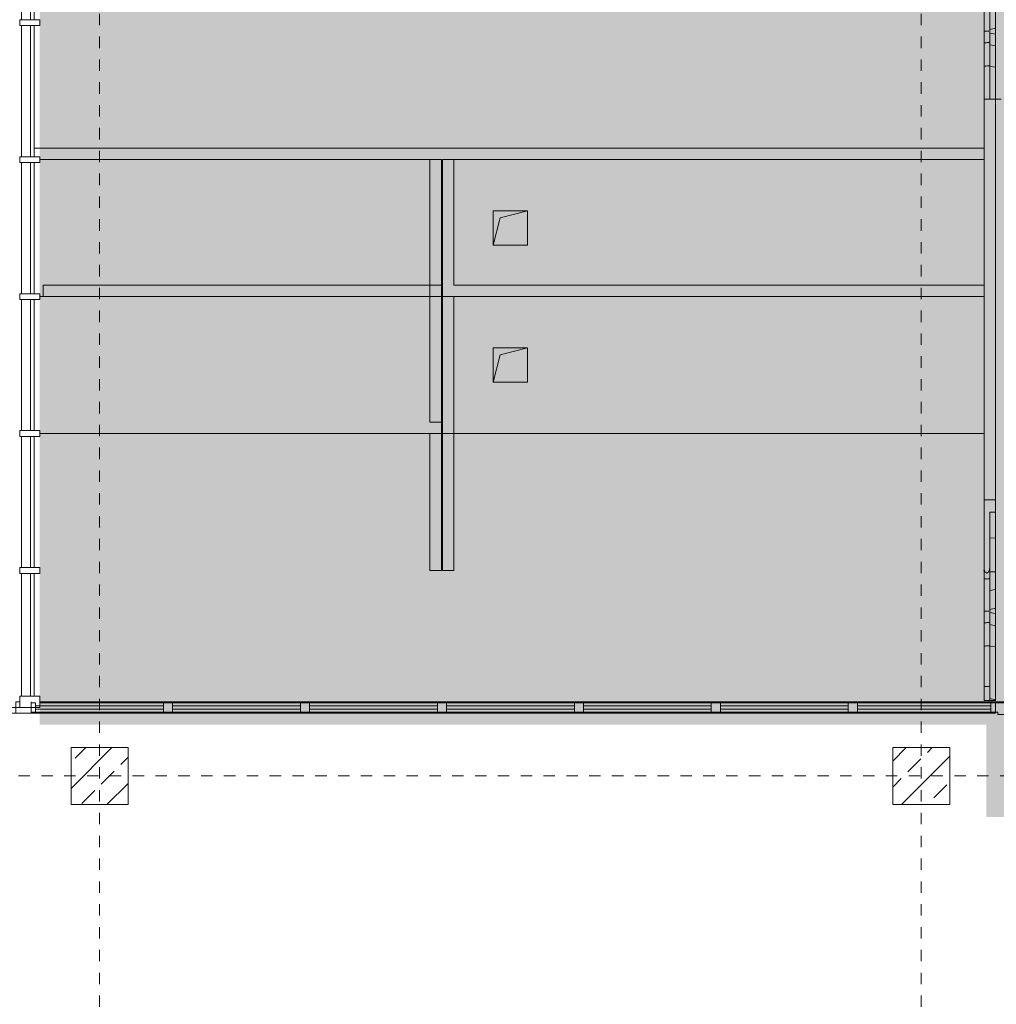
# Model space of a CAD drawing. Header units: metres. Extents: x -52 to 123, y -78 to 33.
# Tile 14 of 112: x 20.06 to 28.61, y -43.1 to -34.47. Entities that reach past the tile are written whole.
import ezdxf

# ---------------------------------------------------------------- set-up
doc = ezdxf.new("R2010")
doc.units = ezdxf.units.M
doc.linetypes.add('Rasterlinie', pattern=[0.019, 0.01, -0.003, 0.003, -0.003])
for name, color, linetype, lineweight in [('A_Detailelemente', 7, 'Continuous', 9), ('A_Fassadenelemente', 7, 'Continuous', 9), ('A_Fassadenpfosten', 7, 'Continuous', 9), ('A_Fenster', 7, 'Continuous', 9), ('A_Geländer', 7, 'Continuous', 9), ('A_Geschossdecken', 7, 'Continuous', 9), ('A_Linien_Ausserhalb des Bereichs', 7, 'Continuous', 9), ('A_Raster', 7, 'Continuous', 9), ('A_Tragwerksstützen', 7, 'Continuous', 9), ('A_Tragwerksstützen_Stahlbeton', 7, 'Continuous', 9), ('A_Wände', 7, 'Continuous', 9), ('A_Wände_Schraffur', 7, 'Continuous', 18), ('Allgemeines Modell', 7, 'Continuous', 9)]:
    doc.layers.add(name, color=color, linetype=linetype, lineweight=lineweight)
pattern_1 = [(349.695, (2.996, 6.015), (30.479829, -5.080428), [0.568, -56.228]), (0, (3.554, 5.914), (5.08, 5.08), [0.559, -4.521]), (18.435, (4.113, 5.914), (10.160077, 5.079576), [0.482, -15.582]), (172.875, (4.57, 6.066), (35.5595195, -5.0798324), [0.41, -40.547]), (174.806, (4.164, 6.117), (50.7997357, -5.079671), [0.561, -55.549]), (194.036, (3.605, 6.168), (-15.23999, -5.079844), [0.628, -20.317]), (9.462, (3.402, 6.015), (25.400494, 5.079786), [0.309, -30.591]), (353.66, (3.707, 6.066), (-40.6395916, 5.0798246), [0.46, -45.541]), (185.711, (4.164, 6.015), (-45.7204303, -5.07989), [0.511, -50.543]), (168.69, (3.656, 5.965), (20.320371, -5.079824), [0.259, -25.644]), (354.806, (2.538, 5.965), (-50.7997357, 5.079671), [0.561, -55.549]), (348.69, (3.097, 5.914), (-20.320371, 5.079824), [0.518, -25.385]), (0, (3.605, 5.812), (5.08, 5.08), [0.61, -4.47]), (20.556, (4.215, 5.812), (25.3996926, 10.160322), [0.434, -42.97]), (3.814, (4.621, 5.965), (71.119605, 5.079964), [0.764, -75.605]), (354.806, (5.383, 6.015), (-50.7997357, 5.079671), [0.561, -55.549]), (0, (5.942, 5.965), (5.08, 5.08), [0.559, -4.521]), (5.194, (1.421, 5.965), (50.7997357, 5.079671), [0.561, -55.549]), (354.806, (1.98, 6.015), (-50.7997357, 5.079671), [0.561, -55.549]), (0, (1.421, 6.066), (5.08, 5.08), [0.305, -4.775]), (5.194, (1.726, 6.066), (50.7997357, 5.079671), [0.561, -55.549]), (0, (2.284, 6.117), (5.08, 5.08), [0.508, -4.572]), (10.305, (2.792, 6.117), (-30.479829, -5.080428), [0.568, -56.228]), (5.194, (3.351, 6.219), (50.7997357, 5.079671), [0.561, -55.549]), (354.806, (3.91, 6.269), (-50.7997357, 5.079671), [0.561, -55.549]), (354.806, (4.469, 6.219), (-50.7997357, 5.079671), [0.561, -55.549]), (351.87, (5.028, 6.168), (-30.479988, 5.079518), [0.718, -35.203]), (0, (5.739, 6.066), (5.08, 5.08), [0.762, -4.318]), (347.471, (5.536, 3.018), (25.399828, -5.080054), [0.468, -46.367]), (354.289, (5.993, 2.917), (-45.7204303, 5.07989), [0.511, -50.543]), (8.13, (5.536, 3.018), (30.479988, 5.079518), [0.359, -35.562]), (9.462, (5.891, 3.069), (25.400494, 5.079786), [0.618, -30.282]), (0, (1.421, 3.171), (5.08, 5.08), [0.61, -4.47]), (350.538, (2.03, 3.171), (-25.400494, 5.079786), [0.309, -30.591]), (201.801, (2.335, 3.12), (15.240238, 5.08033), [0.274, -27.083]), (192.995, (2.081, 3.018), (45.7202408, 10.160133), [0.678, -67.098]), (352.875, (6.094, 3.018), (-35.5595195, 5.0798324), [0.41, -40.547]), (7.125, (6.094, 3.018), (35.5595195, 5.0798324), [0.41, -40.547]), (0, (1.421, 3.069), (5.08, 5.08), [0.406, -4.674]), (194.036, (1.827, 3.069), (-15.23999, -5.079844), [0.419, -20.526]), (356.633, (2.538, 3.221), (-81.2799214, 5.0804549), [0.865, -85.644]), (357.709, (3.402, 3.171), (-121.9203481, 5.0808074), [1.271, -125.831]), (3.18, (4.672, 3.12), (86.3601491, 5.0804778), [0.916, -90.665]), (9.462, (5.586, 3.171), (25.400494, 5.079786), [0.927, -29.973]), (10.305, (1.421, 2.713), (-30.479829, -5.080428), [0.568, -56.228]), (15.945, (1.98, 2.815), (-20.320333, -5.079728), [0.74, -36.243]), (0, (2.691, 3.018), (5.08, 5.08), [0.66, -4.42]), (351.87, (3.351, 3.018), (-30.479988, 5.079518), [0.718, -35.203]), (3.576, (4.062, 2.917), (76.199535, 5.079643), [0.814, -80.624]), (351.254, (4.875, 2.967), (35.5600315, -5.0801298), [0.668, -66.149]), (345.964, (5.536, 2.866), (-15.23999, 5.079844), [0.628, -20.317]), (0, (6.145, 2.713), (5.08, 5.08), [0.356, -4.724]), (174.806, (2.538, 3.221), (50.7997357, -5.079671), [1.122, -54.988]), (355.236, (1.421, 3.526), (-55.880109, 5.0804906), [1.223, -59.948]), (0, (2.64, 3.425), (5.08, 5.08), [1.168, -3.912]), (4.086, (3.808, 3.425), (66.039854, 5.0804989), [1.426, -69.875]), (0, (5.231, 3.526), (5.08, 5.08), [1.27, -3.81]), (7.125, (1.421, 2.459), (35.5595195, 5.0798324), [1.229, -39.728]), (6.34, (2.64, 2.612), (40.6395916, 5.0798246), [0.92, -45.081]), (357.51, (3.554, 2.713), (-111.7597684, 5.0812029), [1.17, -115.781]), (353.48, (4.723, 2.663), (-132.0797266, 15.2402263), [1.79, -177.168]), (3.013, (1.421, 5.761), (91.4403674, 5.0803606), [0.967, -95.687]), (351.87, (2.386, 5.812), (-30.479988, 5.079518), [1.078, -34.843]), (357.614, (3.453, 5.66), (-116.8398239, 5.0796234), [1.22, -120.806]), (10.62, (4.672, 5.609), (-55.8796628, -10.1603474), [0.827, -81.869]), (0, (5.485, 5.761), (5.08, 5.08), [1.016, -4.064]), (356.82, (1.421, 6.371), (-86.3601491, 5.0804778), [0.916, -90.665]), (6.009, (2.335, 6.32), (-50.8003336, -5.0799286), [0.971, -96.083]), (6.71, (3.3, 6.422), (-45.7196152, -5.0798619), [0.87, -86.086]), (354.289, (4.164, 6.523), (-45.7204303, 5.07989), [1.021, -50.032]), (347.905, (5.18, 6.422), (-45.7199724, 10.160399), [0.727, -72.007]), (9.462, (5.891, 6.269), (25.400494, 5.079786), [0.618, -30.282]), (3.814, (1.421, 5.406), (71.119605, 5.079964), [0.764, -75.605]), (347.196, (2.183, 5.457), (-66.0398353, 15.2394685), [1.146, -113.464]), (0, (3.3, 5.203), (5.08, 5.08), [1.27, -3.81]), (5.44, (4.57, 5.203), (-55.8801294, -5.0795), [1.072, -106.091]), (6.71, (5.637, 5.304), (-45.7196152, -5.0798619), [0.87, -86.086]), (0, (1.421, 6.727), (5.08, 5.08), [0.864, -4.216]), (8.13, (2.284, 6.727), (30.479988, 5.079518), [1.437, -34.484]), (357.614, (3.707, 6.93), (-116.8398239, 5.0796234), [1.22, -120.806]), (354.472, (4.926, 6.879), (106.6803128, -10.16100384), [1.582, -156.634]), (6.843, (1.421, 2.104), (-86.35963265, -10.1600531), [1.279, -126.632]), (0, (2.691, 2.256), (5.08, 5.08), [1.422, -3.658]), (356.348, (4.113, 2.256), (-157.47966695, 10.15949858), [2.392, -236.853]), (0, (1.421, 3.882), (5.08, 5.08), [1.219, -3.861]), (4.764, (2.64, 3.882), (55.880109, 5.0804906), [1.223, -59.948]), (358.152, (3.859, 3.983), (-152.4004031, 5.0812651), [1.576, -155.986]), (357.274, (5.434, 3.933), (-101.6003759, 5.0798346), [1.068, -105.733]), (354.806, (1.421, 4.695), (-50.7997357, 5.079671), [1.122, -54.988]), (0, (2.538, 4.593), (5.08, 5.08), [1.626, -3.454]), (1.909, (4.164, 4.593), (147.3195587, 5.07935343), [1.525, -150.96]), (3.576, (5.688, 4.644), (76.199535, 5.079643), [0.814, -80.624])]

# ---------------------------------------------------------------- blocks, each defined once
blk = doc.blocks.new('STB Stütze - rechteckig - STB 50 x 50-6929655-BS_Übersicht_O1_BRANDSCHUTZ')
at = {"layer": 'A_Tragwerksstützen'}
h = blk.add_hatch(dxfattribs=at)
h.set_pattern_fill('FP_20', color=256, style=0, pattern_type=2)
h.set_pattern_definition([(45, (-19.335, 43.201), (-0.2283955, 0.2283955), []), (45, (-19.107, 43.201), (-0.2283955, 0.2283955), [0.161, -0.081])])
h.paths.add_polyline_path([(0.25, -0.25), (0.25, 0.25), (-0.25, 0.25), (-0.25, -0.25)], flags=0)
at = {"layer": 'A_Tragwerksstützen_Stahlbeton', "lineweight": 18}
for p, q in [((0.25, 0.25), (-0.25, 0.25)), ((-0.25, 0.25), (-0.25, -0.25)), ((0.25, -0.25), (0.25, 0.25)), ((-0.25, -0.25), (0.25, -0.25))]:
    blk.add_line(p, q, dxfattribs=at)
blk = doc.blocks.new('STB Stütze - rechteckig - STB 50 x 50-V14-BS_Übersicht_O1_BRANDSCHUTZ')
at = {"layer": 'A_Tragwerksstützen'}
h = blk.add_hatch(dxfattribs=at)
h.set_pattern_fill('FP_21', color=256, style=0, pattern_type=2)
h.set_pattern_definition([(45, (-26.535, 43.201), (-0.2283955, 0.2283955), []), (45, (-26.307, 43.201), (-0.2283955, 0.2283955), [0.161, -0.081])])
h.paths.add_polyline_path([(-0.25, -0.25), (0.25, -0.25), (0.25, 0.25), (-0.25, 0.25), (-0.25, -0.174)], flags=0)
at = {"layer": 'A_Tragwerksstützen_Stahlbeton', "lineweight": 18}
for p, q in [((0.25, 0.25), (-0.25, 0.25)), ((-0.25, 0.25), (-0.25, -0.25)), ((0.25, -0.25), (0.25, 0.25)), ((-0.25, -0.25), (0.25, -0.25))]:
    blk.add_line(p, q, dxfattribs=at)
blk = doc.blocks.new('Pfosten rechteckig - 100x176-5717071-BS_Übersicht_O1_BRANDSCHUTZ')
at = {"layer": 'A_Fassadenpfosten'}
for p, q in [((-0.1, 0.0655), (-0.05, 0.0655)), ((-0.1, 0.0655), (-0.1, -0.1105)), ((-0.1, -0.1105), (-0.05, -0.1105))]:
    blk.add_line(p, q, dxfattribs=at)
blk = doc.blocks.new('GSH_Bestand_BD_RE - BD-4620547-BS_Übersicht_O1_BRANDSCHUTZ')
at = {"layer": 'Allgemeines Modell'}
blk.add_hatch(color=256, dxfattribs=at).paths.add_polyline_path([(-0.15, -0.15), (-0.09, 0.09), (0.15, 0.15), (-0.15, 0.15), (-0.15, 0.09)], flags=0)
at = {"layer": 'A_Detailelemente'}
for p, q in [((-0.15, 0.15), (-0.15, -0.15)), ((0.15, 0.15), (-0.15, 0.15)), ((-0.15, -0.15), (-0.09, 0.09)), ((-0.09, 0.09), (0.15, 0.15)), ((0.15, -0.15), (0.15, 0.15)), ((-0.15, -0.15), (0.15, -0.15))]:
    blk.add_line(p, q, dxfattribs=at)
blk = doc.blocks.new('GSH_Bestand_BD_RE - BD-4620554-BS_Übersicht_O1_BRANDSCHUTZ')
at = {"layer": 'Allgemeines Modell'}
blk.add_hatch(color=256, dxfattribs=at).paths.add_polyline_path([(-0.15, -0.15), (-0.09, 0.09), (0.15, 0.15), (-0.15, 0.15), (-0.15, 0.09)], flags=0)
at = {"layer": 'A_Detailelemente'}
for p, q in [((-0.15, 0.15), (-0.15, -0.15)), ((0.15, 0.15), (-0.15, 0.15)), ((-0.15, -0.15), (-0.09, 0.09)), ((-0.09, 0.09), (0.15, 0.15)), ((0.15, -0.15), (0.15, 0.15)), ((-0.15, -0.15), (0.15, -0.15))]:
    blk.add_line(p, q, dxfattribs=at)
blk = doc.blocks.new('Eckpfosten L-förmig - L 12 x 12-1791100-BS_Übersicht_O1_BRANDSCHUTZ')
at = {"layer": 'A_Fassadenpfosten'}
for p, q in [((-0.04, 0.04), (-0.06, 0.04)), ((-0.06, 0.04), (-0.06, -0.04)), ((0.04, 0.06), (-0.04, 0.06)), ((-0.04, 0.06), (-0.04, 0.04)), ((0.04, 0.06), (0.04, -0.04)), ((-0.06, -0.04), (0.04, -0.04))]:
    blk.add_line(p, q, dxfattribs=at)
blk = doc.blocks.new('Systemelement - Verglasung-1793170-BS_Übersicht_O1_BRANDSCHUTZ')
at = {"layer": 'A_Fassadenelemente'}
for p, q in [((-0.585, 0.015), (0.585, 0.015)), ((-0.585, -0.015), (-0.585, 0.015)), ((0.585, -0.015), (0.585, 0.015)), ((0.585, -0.015), (-0.585, -0.015))]:
    blk.add_line(p, q, dxfattribs=at)
blk = doc.blocks.new('Systemelement - Verglasung-1791673-BS_Übersicht_O1_BRANDSCHUTZ')
at = {"layer": 'A_Fassadenelemente'}
for p, q in [((-0.56, 0.015), (0.56, 0.015)), ((-0.56, -0.015), (-0.56, 0.015)), ((0.56, -0.015), (0.56, 0.015)), ((0.56, -0.015), (-0.56, -0.015))]:
    blk.add_line(p, q, dxfattribs=at)
blk = doc.blocks.new('Systemelement - Verglasung-V49-BS_Übersicht_O1_BRANDSCHUTZ')
at = {"layer": 'A_Fassadenelemente'}
for p, q in [((-0.56, 0.015), (0.56, 0.015)), ((-0.56, -0.015), (-0.56, 0.015)), ((0.56, -0.015), (0.56, 0.015)), ((0.56, -0.015), (-0.56, -0.015))]:
    blk.add_line(p, q, dxfattribs=at)
blk = doc.blocks.new('Pfosten rechteckig - 80x80-1791669-BS_Übersicht_O1_BRANDSCHUTZ')
at = {"layer": 'A_Fassadenpfosten'}
for p, q in [((20.196, -40.537), (21.316, -40.537)), ((20.232, -40.457), (21.316, -40.457))]:
    blk.add_line(p, q, dxfattribs=at)
blk = doc.blocks.new('Pfosten rechteckig - 80x80-V50-BS_Übersicht_O1_BRANDSCHUTZ')
at = {"layer": 'A_Fassadenpfosten'}
for p, q in [((21.396, -40.457), (22.516, -40.457)), ((21.396, -40.537), (22.516, -40.537))]:
    blk.add_line(p, q, dxfattribs=at)
blk = doc.blocks.new('Pfosten rechteckig - 80x80-1791668-BS_Übersicht_O1_BRANDSCHUTZ')
at = {"layer": 'A_Fassadenpfosten'}
for p, q in [((27.396, -40.457), (28.566, -40.457)), ((27.396, -40.537), (28.566, -40.537))]:
    blk.add_line(p, q, dxfattribs=at)
blk = doc.blocks.new('Pfosten rechteckig - 40x80-1791676-BS_Übersicht_O1_BRANDSCHUTZ')
at = {"layer": 'A_Fassadenpfosten'}
for p, q in [((0, 0.04), (-0.04, 0.04)), ((-0.04, 0.04), (-0.04, -0.04)), ((0, 0.04), (0, -0.04)), ((-0.04, -0.04), (0, -0.04))]:
    blk.add_line(p, q, dxfattribs=at)
blk = doc.blocks.new('Pfosten rechteckig - 80x80-1791667-BS_Übersicht_O1_BRANDSCHUTZ')
at = {"layer": 'A_Fassadenpfosten'}
for p, q in [((0.04, 0.04), (-0.04, 0.04)), ((-0.04, 0.04), (-0.04, -0.04)), ((0.04, 0.04), (0.04, -0.04)), ((-0.04, -0.04), (0.04, -0.04))]:
    blk.add_line(p, q, dxfattribs=at)
blk = doc.blocks.new('Pfosten rechteckig - 40x80-1793650-BS_Übersicht_O1_BRANDSCHUTZ')
at = {"layer": 'A_Fassadenpfosten'}
for p, q in [((0, 0.04), (-0.04, 0.04)), ((-0.04, 0.04), (-0.04, -0.04)), ((0, 0.04), (0, -0.04)), ((-0.04, -0.04), (0, -0.04))]:
    blk.add_line(p, q, dxfattribs=at)
blk = doc.blocks.new('FP_110-BS_Übersicht_O1_BRANDSCHUTZ')
at = {"layer": 'A_Geländer'}
for p, q in [((28.506, -39.3652), (28.506, -40.437)), ((28.556, -40.437), (28.556, -39.3652)), ((28.5085, -39.6539), (28.5277, -39.6539)), ((28.5277, -39.6539), (28.5491, -39.6539)), ((28.5085, -39.7556), (28.5116, -39.7552)), ((28.5116, -39.7552), (28.5154, -39.7548)), ((28.5154, -39.7548), (28.5197, -39.7544)), ((28.5197, -39.7544), (28.5244, -39.7539)), ((28.5244, -39.7539), (28.5293, -39.7535)), ((28.5293, -39.7535), (28.5343, -39.7531)), ((28.5343, -39.7531), (28.5391, -39.7527)), ((28.5391, -39.7527), (28.5437, -39.7523)), ((28.5437, -39.7523), (28.5478, -39.7519)), ((28.5478, -39.7519), (28.5514, -39.7515)), ((28.5514, -39.7515), (28.5544, -39.7511)), ((28.5544, -39.7511), (28.5566, -39.7507)), ((28.5566, -39.7507), (28.5579, -39.7502)), ((28.5086, -39.9588), (28.5146, -39.9584)), ((28.5146, -39.9584), (28.5222, -39.958)), ((28.5222, -39.958), (28.5307, -39.9576)), ((28.5307, -39.9576), (28.5392, -39.9571)), ((28.5392, -39.9571), (28.5469, -39.9567)), ((28.5469, -39.9567), (28.5531, -39.9563)), ((28.5531, -39.9563), (28.557, -39.9559)), ((28.5039, -40.316), (28.5045, -40.3156)), ((28.5045, -40.3156), (28.5056, -40.3152)), ((28.5056, -40.3152), (28.5071, -40.3149)), ((28.5071, -40.3149), (28.5089, -40.3145)), ((28.5085, -40.3143), (28.5131, -40.3138)), ((28.5131, -40.3138), (28.5189, -40.3134)), ((28.5189, -40.3134), (28.5254, -40.313)), ((28.5254, -40.313), (28.5323, -40.3126)), ((28.5323, -40.3126), (28.5391, -40.3121)), ((28.5391, -40.3121), (28.5454, -40.3117)), ((28.5454, -40.3117), (28.5508, -40.3113)), ((28.5508, -40.3113), (28.5549, -40.3109)), ((28.5549, -40.3109), (28.5575, -40.3105))]:
    blk.add_line(p, q, dxfattribs=at)
blk = doc.blocks.new('FP_111-BS_Übersicht_O1_BRANDSCHUTZ')
at = {"layer": 'A_Geländer'}
for p, q in [((28.5049, -39.2994), (28.504, -39.2979)), ((28.5064, -39.3008), (28.5049, -39.2994)), ((28.506, -39.2659), (28.506, -39.3652)), ((28.5085, -39.3021), (28.5064, -39.3008)), ((28.5111, -39.3032), (28.5085, -39.3021)), ((28.5555, -39.2952), (28.5533, -39.2973)), ((28.5571, -39.293), (28.5555, -39.2952)), ((28.556, -39.3652), (28.556, -39.2659)), ((28.558, -39.2907), (28.5571, -39.293))]:
    blk.add_line(p, q, dxfattribs=at)
blk = doc.blocks.new('FP_112-BS_Übersicht_O1_BRANDSCHUTZ')
at = {"layer": 'A_Geländer'}
for p, q in [((28.506, -33.357), (28.506, -35.167)), ((28.556, -35.167), (28.556, -33.357)), ((28.5042, -33.455), (28.5057, -33.4553)), ((28.5057, -33.4553), (28.5081, -33.4557)), ((28.5078, -33.4562), (28.5101, -33.4558)), ((28.5101, -33.4558), (28.5128, -33.4553)), ((28.5128, -33.4553), (28.5159, -33.4549)), ((28.5159, -33.4549), (28.5193, -33.4545)), ((28.5193, -33.4545), (28.523, -33.454)), ((28.523, -33.454), (28.5268, -33.4536)), ((28.5268, -33.4536), (28.5307, -33.4532)), ((28.5307, -33.4532), (28.5347, -33.4527)), ((28.5347, -33.4527), (28.5385, -33.4523)), ((28.5385, -33.4523), (28.5422, -33.4519)), ((28.5422, -33.4519), (28.5456, -33.4515)), ((28.5456, -33.4515), (28.5488, -33.451)), ((28.5488, -33.451), (28.5516, -33.4506)), ((28.5516, -33.4506), (28.5539, -33.4502)), ((28.5539, -33.4502), (28.5558, -33.4497)), ((28.5558, -33.4497), (28.5572, -33.4493)), ((28.5572, -33.4493), (28.5581, -33.4489)), ((28.5041, -33.9125), (28.5054, -33.9129)), ((28.5054, -33.9129), (28.5075, -33.9133)), ((28.5078, -33.9135), (28.5268, -33.9135)), ((28.5268, -33.9135), (28.5488, -33.9135)), ((28.5038, -34.271), (28.5041, -34.2706)), ((28.5041, -34.2706), (28.5047, -34.2702)), ((28.5047, -34.2702), (28.5055, -34.2699)), ((28.5055, -34.2699), (28.5064, -34.2695)), ((28.5064, -34.2695), (28.5076, -34.2691)), ((28.5075, -34.269), (28.5125, -34.2694)), ((28.5125, -34.2694), (28.519, -34.2698)), ((28.519, -34.2698), (28.5265, -34.2702)), ((28.5265, -34.2702), (28.5344, -34.2706)), ((28.5344, -34.2706), (28.542, -34.271)), ((28.542, -34.271), (28.5487, -34.2714)), ((28.5487, -34.2714), (28.5539, -34.2718)), ((28.5539, -34.2718), (28.5572, -34.2722)), ((28.5078, -34.5739), (28.5268, -34.5739)), ((28.5268, -34.5739), (28.5488, -34.5739)), ((28.5384, -34.6726), (28.5431, -34.6722)), ((28.5431, -34.6722), (28.5474, -34.6718)), ((28.5474, -34.6718), (28.5512, -34.6714)), ((28.5512, -34.6714), (28.5542, -34.671)), ((28.5542, -34.671), (28.5565, -34.6705)), ((28.5565, -34.6705), (28.5579, -34.6701)), ((28.5077, -34.6756), (28.5107, -34.6752)), ((28.5107, -34.6752), (28.5144, -34.6747)), ((28.5144, -34.6747), (28.5187, -34.6743)), ((28.5187, -34.6743), (28.5234, -34.6739)), ((28.5234, -34.6739), (28.5284, -34.6735)), ((28.5284, -34.6735), (28.5334, -34.6731)), ((28.5334, -34.6731), (28.5384, -34.6726)), ((28.5078, -34.8788), (28.5136, -34.8784)), ((28.5136, -34.8784), (28.5212, -34.8779)), ((28.5212, -34.8779), (28.5298, -34.8775)), ((28.5298, -34.8775), (28.5385, -34.8771)), ((28.5385, -34.8771), (28.5465, -34.8767)), ((28.5465, -34.8767), (28.5528, -34.8762)), ((28.5528, -34.8762), (28.5569, -34.8758))]:
    blk.add_line(p, q, dxfattribs=at)
blk = doc.blocks.new('Typ des oberen Holms - Oberer Geländerholm_Innen_-4925273-BS_Übersicht_O1_BRANDSCHUTZ')
at = {"layer": 'A_Geländer'}
h = blk.add_hatch(dxfattribs=at)
h.set_pattern_fill('FP_66', color=256, style=0, pattern_type=2)
h.set_pattern_definition(pattern_1)
h.paths.add_polyline_path([(28.606, -35.167), (28.606, -33.357), (28.556, -33.357), (28.556, -35.167)], flags=0)
h = blk.add_hatch(dxfattribs=at)
h.set_pattern_fill('FP_65', color=256, style=0, pattern_type=2)
h.set_pattern_definition([(350.869, (2.996, 4.369), (30.479582, -4.4907814), [0.566, -56.031]), (0, (3.554, 4.279), (5.08, 4.491), [0.559, -4.521]), (16.418, (4.113, 4.279), (10.15999, 4.49076), [0.477, -15.411]), (173.694, (4.57, 4.414), (35.559871, -4.491012), [0.409, -40.478]), (175.405, (4.164, 4.459), (50.799487, -4.4910803), [0.561, -55.5]), (192.462, (3.605, 4.504), (-15.240055, -4.490482), [0.624, -20.186]), (8.381, (3.402, 4.369), (25.399797, 4.490098), [0.308, -30.501]), (354.39, (3.707, 4.414), (-40.639595, 4.4913003), [0.459, -45.481]), (185.052, (4.164, 4.369), (-45.7201768, -4.4905557), [0.51, -50.488]), (169.974, (3.656, 4.324), (20.320582, -4.490285), [0.258, -25.536]), (355.405, (2.538, 4.324), (-50.799487, 4.4910803), [0.561, -55.5]), (349.974, (3.097, 4.279), (-20.320582, 4.490285), [0.516, -25.278]), (0, (3.605, 4.189), (5.08, 4.491), [0.61, -4.47]), (18.34, (4.215, 4.189), (25.4001026, 8.9814794), [0.428, -42.387]), (3.373, (4.621, 4.324), (71.1199601, 4.4911912), [0.763, -75.569]), (355.405, (5.383, 4.369), (-50.799487, 4.4910803), [0.561, -55.5]), (0, (5.942, 4.324), (5.08, 4.491), [0.559, -4.521]), (4.595, (1.421, 4.324), (50.7994868, 4.4910803), [0.561, -55.5]), (355.405, (1.98, 4.369), (-50.7994868, 4.4910803), [0.561, -55.5]), (0, (1.421, 4.414), (5.08, 4.491), [0.305, -4.775]), (4.595, (1.726, 4.414), (50.7994868, 4.4910803), [0.561, -55.5]), (0, (2.284, 4.459), (5.08, 4.491), [0.508, -4.572]), (9.131, (2.792, 4.459), (-30.479582, -4.4907814), [0.566, -56.031]), (4.595, (3.351, 4.548), (50.799487, 4.4910803), [0.561, -55.5]), (355.405, (3.91, 4.593), (-50.799487, 4.4910803), [0.561, -55.5]), (355.405, (4.469, 4.548), (-50.799487, 4.4910803), [0.561, -55.5]), (352.803, (5.028, 4.504), (-30.47964, 4.489903), [0.717, -35.126]), (0, (5.739, 4.414), (5.08, 4.491), [0.762, -4.318]), (348.886, (5.536, 1.719), (25.399796, -4.490322), [0.466, -46.128]), (354.948, (5.993, 1.629), (-45.7201768, 4.4905557), [0.51, -50.488]), (7.197, (5.536, 1.719), (30.47964, 4.489903), [0.358, -35.484]), (8.381, (5.891, 1.764), (25.399797, 4.490098), [0.616, -30.193]), (0, (1.421, 1.854), (5.08, 4.491), [0.61, -4.47]), (351.619, (2.03, 1.854), (-25.399797, 4.490098), [0.308, -30.501]), (199.473, (2.335, 1.809), (15.23986, 4.490247), [0.269, -26.672]), (191.53, (2.081, 1.719), (45.7203215, 8.981876), [0.674, -66.726]), (353.694, (6.094, 1.719), (-35.559871, 4.491012), [0.409, -40.478]), (6.306, (6.094, 1.719), (35.559871, 4.491012), [0.409, -40.478]), (0, (1.421, 1.764), (5.08, 4.491), [0.406, -4.674]), (192.462, (1.827, 1.764), (-15.240055, -4.490482), [0.416, -20.394]), (357.023, (2.538, 1.899), (-81.2804315, 4.4913667), [0.865, -85.612]), (357.975, (3.402, 1.854), (-121.9204492, 4.4909319), [1.271, -125.809]), (2.812, (4.672, 1.809), (86.3596572, 4.4911226), [0.916, -90.635]), (8.381, (5.586, 1.854), (25.399797, 4.490098), [0.924, -29.885]), (9.131, (1.421, 1.45), (-30.479582, -4.4907814), [0.566, -56.031]), (14.175, (1.98, 1.54), (-20.319975, -4.490778), [0.734, -35.943]), (0, (2.691, 1.719), (5.08, 4.491), [0.66, -4.42]), (352.803, (3.351, 1.719), (-30.47964, 4.489903), [0.717, -35.126]), (3.162, (4.062, 1.629), (76.200345, 4.4899935), [0.814, -80.59]), (352.255, (4.875, 1.674), (35.5601357, -4.4912129), [0.666, -65.981]), (347.538, (5.536, 1.585), (-15.240055, 4.490482), [0.624, -20.186]), (0, (6.145, 1.45), (5.08, 4.491), [0.356, -4.724]), (175.405, (2.538, 1.899), (50.799487, -4.4910803), [1.121, -54.939]), (355.787, (1.421, 2.168), (-55.880117, 4.4903373), [1.223, -59.903]), (0, (2.64, 2.079), (5.08, 4.491), [1.168, -3.912]), (3.613, (3.808, 2.079), (66.040275, 4.4905828), [1.425, -69.836]), (0, (5.231, 2.168), (5.08, 4.491), [1.27, -3.81]), (6.306, (1.421, 1.225), (35.559871, 4.491012), [1.227, -39.661]), (5.61, (2.64, 1.36), (40.639595, 4.4913003), [0.919, -45.021]), (357.799, (3.554, 1.45), (-111.7599932, 4.4904833), [1.169, -115.757]), (354.231, (4.723, 1.405), (-132.07971082, 13.472624), [1.787, -176.918]), (2.664, (1.421, 4.144), (91.4400907, 4.490881), [0.966, -95.658]), (352.803, (2.386, 4.189), (-30.47964, 4.489903), [1.075, -34.767]), (357.891, (3.453, 4.054), (-116.8399156, 4.4898299), [1.22, -120.783]), (9.411, (4.672, 4.01), (-55.8795561, -8.981044), [0.824, -81.565]), (0, (5.485, 4.144), (5.08, 4.491), [1.016, -4.064]), (357.188, (1.421, 4.683), (-86.3596572, 4.4911226), [0.916, -90.635]), (5.316, (2.335, 4.638), (-50.8004231, -4.4909062), [0.969, -95.968]), (5.937, (3.3, 4.728), (-45.7197971, -4.490105), [0.868, -85.958]), (354.948, (4.164, 4.818), (-45.7201768, 4.4905557), [1.02, -49.978]), (349.274, (5.18, 4.728), (-45.7203223, 8.9810358), [0.724, -71.661]), (8.381, (5.891, 4.593), (25.399797, 4.490098), [0.616, -30.193]), (3.373, (1.421, 3.83), (71.1199601, 4.4911912), [0.763, -75.569]), (348.64, (2.183, 3.875), (-66.0401671, 13.4720575), [1.14, -112.853]), (0, (3.3, 3.65), (5.08, 4.491), [1.27, -3.81]), (4.812, (4.57, 3.65), (-55.8802738, -4.49043055), [1.071, -105.987]), (5.937, (5.637, 3.74), (-45.7197971, -4.490105), [0.868, -85.958]), (0, (1.421, 4.998), (5.08, 4.491), [0.864, -4.216]), (7.197, (2.284, 4.998), (30.47964, 4.489903), [1.434, -34.409]), (357.891, (3.707, 5.177), (-116.8399156, 4.4898299), [1.22, -120.783]), (355.11, (4.926, 5.132), (106.67960776, -8.98238685), [1.581, -156.475]), (6.055, (1.421, 0.911), (-86.36048765, -8.9806732), [1.277, -126.435]), (0, (2.691, 1.046), (5.08, 4.491), [1.422, -3.658]), (356.771, (4.113, 1.046), (-157.48022451, 8.97962184), [2.391, -236.748]), (0, (1.421, 2.483), (5.08, 4.491), [1.219, -3.861]), (4.213, (2.64, 2.483), (55.880117, 4.4903373), [1.223, -59.903]), (358.367, (3.859, 2.573), (-152.3999465, 4.48982084), [1.575, -155.969]), (357.59, (5.434, 2.528), (-101.6000492, 4.490257), [1.068, -105.707]), (355.405, (1.421, 3.201), (-50.799487, 4.4910803), [1.121, -54.939]), (0, (2.538, 3.111), (5.08, 4.491), [1.626, -3.454]), (1.688, (4.164, 3.111), (147.31962266, 4.4915279), [1.525, -150.941]), (3.162, (5.688, 3.156), (76.200345, 4.4899935), [0.814, -80.59])])
h.paths.add_polyline_path([(28.556, -39.3094), (28.606, -39.3094), (28.606, -38.7846), (28.556, -38.7846), (28.556, -39.297)], flags=0)
h = blk.add_hatch(dxfattribs=at)
h.set_pattern_fill('FP_64', color=256, style=0, pattern_type=2)
h.set_pattern_definition(pattern_1)
h.paths.add_polyline_path([(28.556, -40.437), (28.606, -40.437), (28.606, -39.3094), (28.556, -39.3094), (28.556, -40.347)], flags=0)
for p, q in [((28.506, -33.357), (28.556, -33.357)), ((28.556, -33.357), (28.606, -33.357)), ((28.606, -33.357), (28.606, -35.167)), ((28.506, -35.167), (28.556, -35.167)), ((28.606, -35.167), (28.556, -35.167)), ((28.506, -39.2659), (28.506, -38.6777)), ((28.606, -38.6777), (28.506, -38.6777)), ((28.606, -38.6777), (28.606, -38.7846)), ((28.606, -38.7846), (28.556, -38.7846)), ((28.556, -38.7846), (28.556, -39.2659)), ((28.606, -38.7846), (28.606, -39.3094)), ((28.606, -39.3094), (28.556, -39.3094)), ((28.606, -39.3094), (28.606, -40.437)), ((28.556, -40.437), (28.506, -40.437)), ((28.606, -40.437), (28.556, -40.437))]:
    blk.add_line(p, q, dxfattribs=at)
at = {"layer": 'A_Geländer', "flags": 128}
blk.add_lwpolyline([(28.506, -39.2659), (28.5065, -39.2764), (28.5079, -39.2864), (28.5102, -39.2956), (28.5133, -39.3037), (28.5171, -39.3104), (28.5214, -39.3153), (28.5261, -39.3184), (28.531, -39.3194), (28.5359, -39.3184), (28.5406, -39.3153), (28.5449, -39.3104), (28.5487, -39.3037), (28.5518, -39.2956), (28.5541, -39.2864), (28.5555, -39.2764), (28.556, -39.2659)], dxfattribs=at)
at = {"layer": 'A_Geländer'}
blk.add_open_spline([(28.556, -39.3652), (28.556, -39.3658), (28.5554, -39.3668), (28.5529, -39.3683), (28.5489, -39.3696), (28.5419, -39.371), (28.531, -39.3717), (28.5201, -39.371), (28.5131, -39.3696), (28.5091, -39.3683), (28.5066, -39.3668), (28.506, -39.3658), (28.506, -39.3652)], degree=3, knots=[0, 0, 0, 0, 0.083333, 0.166667, 0.25, 0.333333, 0.5, 0.666667, 0.75, 0.833333, 0.916667, 1, 1, 1, 1], dxfattribs=at)
for name in ['FP_112-BS_Übersicht_O1_BRANDSCHUTZ', 'FP_111-BS_Übersicht_O1_BRANDSCHUTZ', 'FP_110-BS_Übersicht_O1_BRANDSCHUTZ']:
    blk.add_blockref(name, (0, 0), dxfattribs=at)
blk = doc.blocks.new('Typ des oberen Holms - Oberer Geländerholm_Innen_-V113-BS_Übersicht_O1_BRANDSCHUTZ')
at = {"layer": 'A_Geländer'}
for p, q in [((28.506, -35.397), (28.506, -35.167)), ((28.606, -35.397), (28.606, -35.167)), ((28.506, -38.6777), (28.506, -35.397)), ((28.606, -38.6777), (28.606, -35.397))]:
    blk.add_line(p, q, dxfattribs=at)
blk = doc.blocks.new('Systemelement - Verglasung-5717073-BS_Übersicht_O1_BRANDSCHUTZ')
at = {"layer": 'A_Fassadenelemente'}
for p, q in [((-0.5375, 0.015), (0.5375, 0.015)), ((-0.5375, -0.015), (-0.5375, 0.015)), ((0.5375, -0.015), (0.5375, 0.015)), ((0.5375, -0.015), (-0.5375, -0.015))]:
    blk.add_line(p, q, dxfattribs=at)
blk = doc.blocks.new('Systemelement - Verglasung-5717074-BS_Übersicht_O1_BRANDSCHUTZ')
at = {"layer": 'A_Fassadenelemente'}
for p, q in [((-0.575, 0.015), (0.575, 0.015)), ((-0.575, -0.015), (-0.575, 0.015)), ((0.575, -0.015), (0.575, 0.015)), ((0.575, -0.015), (-0.575, -0.015))]:
    blk.add_line(p, q, dxfattribs=at)
blk = doc.blocks.new('Systemelement - Verglasung-5717075-BS_Übersicht_O1_BRANDSCHUTZ')
at = {"layer": 'A_Fassadenelemente'}
for p, q in [((-0.575, 0.015), (0.575, 0.015)), ((-0.575, -0.015), (-0.575, 0.015)), ((0.575, -0.015), (0.575, 0.015)), ((0.575, -0.015), (-0.575, -0.015))]:
    blk.add_line(p, q, dxfattribs=at)
blk = doc.blocks.new('Systemelement - Verglasung-5717076-BS_Übersicht_O1_BRANDSCHUTZ')
at = {"layer": 'A_Fassadenelemente'}
for p, q in [((-0.5375, 0.015), (0.5375, 0.015)), ((-0.5375, -0.015), (-0.5375, 0.015)), ((0.5375, -0.015), (0.5375, 0.015)), ((0.5375, -0.015), (-0.5375, -0.015))]:
    blk.add_line(p, q, dxfattribs=at)
blk = doc.blocks.new('Pfosten rechteckig - 50x176-5717068-BS_Übersicht_O1_BRANDSCHUTZ')
at = {"layer": 'A_Fassadenpfosten'}
for p, q in [((0.025, 0.0655), (-0.025, 0.0655)), ((-0.025, 0.0655), (-0.025, -0.1105)), ((0.025, 0.0655), (0.025, -0.1105)), ((-0.025, -0.1105), (0.025, -0.1105))]:
    blk.add_line(p, q, dxfattribs=at)
blk = doc.blocks.new('Pfosten rechteckig - 100x176-5717171-BS_Übersicht_O1_BRANDSCHUTZ')
at = {"layer": 'A_Fassadenpfosten'}
for p, q in [((0, 0.0655), (-0.05, 0.0655)), ((0, 0.0655), (0, -0.1105)), ((0, -0.1105), (-0.05, -0.1105))]:
    blk.add_line(p, q, dxfattribs=at)
blk = doc.blocks.new('Fensterbank1 - Fensterbank-6073046-BS_Übersicht_O1_BRANDSCHUTZ')
at = {"layer": 'A_Fenster'}
for p, q in [((20.072, -34.472), (20.072, -33.397)), ((20.072, -35.672), (20.072, -34.522)), ((20.072, -36.872), (20.072, -35.722)), ((20.072, -38.072), (20.072, -36.922)), ((20.072, -39.272), (20.072, -38.122)), ((20.072, -40.397), (20.072, -39.322)), ((20.0211, -40.447), (20.056, -40.447))]:
    blk.add_line(p, q, dxfattribs=at)

msp = doc.modelspace()

# ---------------------------------------------------------------- hatches: boundary and pattern name
at = {"layer": 'A_Detailelemente', "true_color": 0x499c4b}
h = msp.add_hatch(color=95, dxfattribs=at)
h.paths.add_polyline_path([(70.726, -41.277), (74.006, -41.277), (74.006, -40.447), (82.48, -40.447), (82.48, -33.347), (20.232, -33.347), (20.232, -40.447), (28.706, -40.4473), (28.706, -41.277), (32.006, -41.277), (32.006, -40.447), (49.106, -40.447), (49.106, -41.277), (53.606, -41.277), (53.6083, -40.447), (70.706, -40.447), (70.706, -41.277)], flags=0)
h.paths.add_polyline_path([(24.206, -37.647), (24.206, -37.347), (24.506, -37.347), (24.266, -37.407), (24.2596, -37.4325)], flags=0)
h.paths.add_polyline_path([(79.406, -37.647), (79.406, -37.347), (79.706, -37.347), (79.466, -37.407)], flags=0)
h.paths.add_polyline_path([(24.206, -36.447), (24.206, -36.147), (24.506, -36.147), (24.2659, -36.2075)], flags=0)
h.paths.add_polyline_path([(79.406, -36.447), (79.406, -36.147), (79.706, -36.147), (79.466, -36.207)], flags=0)
h.paths.add_polyline_path([(32.206, -35.1261), (32.206, -35.1261), (32.7046, -35.1261)], flags=0)
h.paths.add_polyline_path([(39.3558, -34.952), (39.356, -34.952), (39.056, -34.9503)], flags=0)
at = {"layer": 'A_Detailelemente', "true_color": 0xebdb14}
msp.add_hatch(color=40, dxfattribs=at).paths.add_polyline_path([(61.0062, -52.072), (82.581, -52.072), (82.581, -51.822), (29.481, -51.822), (29.481, -41.357), (29.581, -41.357), (29.581, -41.277), (28.706, -41.277), (28.706, -40.447), (20.232, -40.447), (20.232, -40.647), (28.526, -40.647), (28.526, -41.457), (29.231, -41.457), (29.231, -52.072), (61.006, -52.072)], flags=0)
at = {"layer": 'A_Wände_Schraffur', "lineweight": 9}
h = msp.add_hatch(dxfattribs=at)
h.set_pattern_fill('FP_1', color=256, style=0, pattern_type=2)
h.set_pattern_definition([(0, (1.421, 2.104), (0, 0.2), []), (90, (1.421, 2.104), (-0.2, 1e-17), [])])
h.paths.add_polyline_path([(19.9629, -40.547), (20.156, -40.547), (20.156, -40.447), (19.656, -40.447), (19.656, -40.547), (19.9038, -40.547)], flags=0)

# ---------------------------------------------------------------- linework, layer by layer
at = {"layer": 'A_Geschossdecken'}
for p, q in [((20.151, -33.397), (20.151, -34.472)), ((20.151, -34.522), (20.151, -35.597)), ((28.606, -35.167), (28.656, -35.167)), ((20.1815, -35.597), (28.506, -35.597)), ((23.651, -35.697), (20.232, -35.697)), ((28.506, -35.697), (23.861, -35.697)), ((20.151, -36.872), (20.151, -35.722)), ((24.206, -36.147), (24.506, -36.147)), ((24.206, -36.447), (24.206, -36.147)), ((24.506, -36.147), (24.506, -36.447)), ((24.506, -36.447), (24.206, -36.447)), ((23.751, -36.897), (23.751, -36.797)), ((20.232, -36.897), (20.261, -36.897)), ((23.651, -36.897), (23.751, -36.897)), ((20.151, -38.072), (20.151, -36.922)), ((24.206, -37.347), (24.506, -37.347)), ((24.206, -37.647), (24.206, -37.347)), ((24.506, -37.347), (24.506, -37.647)), ((24.506, -37.647), (24.206, -37.647)), ((23.751, -38.097), (23.751, -37.997)), ((20.232, -38.097), (23.751, -38.097)), ((23.861, -38.097), (28.506, -38.097))]:
    msp.add_line(p, q, dxfattribs=at)
at = {"layer": 'A_Linien_Ausserhalb des Bereichs'}
msp.add_line((28.606, -40.447), (30.256, -40.447), dxfattribs=at)
at = {"layer": 'A_Raster', "linetype": 'Rasterlinie'}
for p, q in [((20.756, -64.1202), (20.756, 31.5571)), ((27.956, -64.1202), (27.956, 31.5571)), ((9.8459, -41.097), (94.5874, -41.097))]:
    msp.add_line(p, q, dxfattribs=at)
at = {"layer": 'A_Wände'}
for p, q in [((23.651, -37.997), (23.651, -35.697)), ((23.751, -35.697), (23.651, -35.697)), ((23.751, -35.697), (23.751, -36.797)), ((23.761, -39.297), (23.761, -35.697)), ((23.861, -35.697), (23.761, -35.697)), ((23.861, -35.697), (23.861, -36.797)), ((20.261, -36.797), (23.751, -36.797)), ((20.261, -36.797), (20.261, -36.897)), ((23.861, -36.797), (28.506, -36.797)), ((23.651, -36.897), (20.261, -36.897)), ((23.751, -36.897), (23.751, -37.997)), ((28.506, -36.897), (23.761, -36.897)), ((23.861, -36.897), (23.861, -39.297)), ((23.651, -37.997), (23.751, -37.997)), ((23.651, -39.297), (23.651, -38.097)), ((23.751, -38.097), (23.751, -39.297)), ((23.761, -38.097), (23.861, -38.097)), ((23.651, -39.297), (23.751, -39.297)), ((23.761, -39.297), (23.861, -39.297)), ((20.232, -40.447), (28.606, -40.447)), ((28.606, -40.447), (28.606, -40.457)), ((28.606, -40.537), (28.606, -40.547)), ((28.606, -40.547), (20.156, -40.547))]:
    msp.add_line(p, q, dxfattribs=at)
at = {"layer": 'A_Wände', "lineweight": 18}
for q in [(20.156, -40.447), (19.856, -40.547)]:
    msp.add_line((20.156, -40.547), q, dxfattribs=at)

# ---------------------------------------------------------------- block references
at = {"layer": 'A_Fassadenelemente'}
for name, p, rotation in [('Systemelement - Verglasung-5717076-BS_Übersicht_O1_BRANDSCHUTZ', (20.1665, -33.9345), 90), ('Systemelement - Verglasung-5717075-BS_Übersicht_O1_BRANDSCHUTZ', (20.1665, -35.097), 90), ('Systemelement - Verglasung-5717074-BS_Übersicht_O1_BRANDSCHUTZ', (20.1665, -36.297), 90), ('Systemelement - Verglasung-5717075-BS_Übersicht_O1_BRANDSCHUTZ', (20.1665, -37.497), 90), ('Systemelement - Verglasung-5717074-BS_Übersicht_O1_BRANDSCHUTZ', (20.1665, -38.697), 90), ('Systemelement - Verglasung-5717073-BS_Übersicht_O1_BRANDSCHUTZ', (20.1665, -39.8595), 90), ('Systemelement - Verglasung-V49-BS_Übersicht_O1_BRANDSCHUTZ', (20.756, -40.497), 180), ('Systemelement - Verglasung-1791673-BS_Übersicht_O1_BRANDSCHUTZ', (21.956, -40.497), 180), ('Systemelement - Verglasung-1791673-BS_Übersicht_O1_BRANDSCHUTZ', (23.156, -40.497), 180), ('Systemelement - Verglasung-1791673-BS_Übersicht_O1_BRANDSCHUTZ', (24.356, -40.497), 180), ('Systemelement - Verglasung-1791673-BS_Übersicht_O1_BRANDSCHUTZ', (25.556, -40.497), 180), ('Systemelement - Verglasung-1791673-BS_Übersicht_O1_BRANDSCHUTZ', (26.756, -40.497), 180), ('Systemelement - Verglasung-1793170-BS_Übersicht_O1_BRANDSCHUTZ', (27.981, -40.497), 180)]:
    msp.add_blockref(name, p, dxfattribs=dict(at, rotation=rotation))
at = {"layer": 'A_Fassadenpfosten', "extrusion": (0, 0, -1)}
for name, p, rotation in [('Pfosten rechteckig - 50x176-5717068-BS_Übersicht_O1_BRANDSCHUTZ', (-20.1665, -34.497), 90), ('Pfosten rechteckig - 50x176-5717068-BS_Übersicht_O1_BRANDSCHUTZ', (-20.1665, -35.697), 90), ('Pfosten rechteckig - 50x176-5717068-BS_Übersicht_O1_BRANDSCHUTZ', (-20.1665, -36.897), 90), ('Pfosten rechteckig - 50x176-5717068-BS_Übersicht_O1_BRANDSCHUTZ', (-20.1665, -38.097), 90), ('Pfosten rechteckig - 50x176-5717068-BS_Übersicht_O1_BRANDSCHUTZ', (-20.1665, -39.297), 90), ('Eckpfosten L-förmig - L 12 x 12-1791100-BS_Übersicht_O1_BRANDSCHUTZ', (-28.666, -40.497), 180)]:
    msp.add_blockref(name, p, dxfattribs=dict(at, rotation=rotation))
at = {"layer": 'A_Fassadenpfosten', "rotation": 270}
for name in ['Pfosten rechteckig - 100x176-5717071-BS_Übersicht_O1_BRANDSCHUTZ', 'Pfosten rechteckig - 100x176-5717171-BS_Übersicht_O1_BRANDSCHUTZ']:
    msp.add_blockref(name, (20.1665, -40.497), dxfattribs=at)
at = {"layer": 'A_Fassadenpfosten', "extrusion": (0, 0, -1)}
for name, p in [('Pfosten rechteckig - 40x80-1793650-BS_Übersicht_O1_BRANDSCHUTZ', (-20.156, -40.497)), ('Pfosten rechteckig - 80x80-1791667-BS_Übersicht_O1_BRANDSCHUTZ', (-21.356, -40.497)), ('Pfosten rechteckig - 80x80-1791667-BS_Übersicht_O1_BRANDSCHUTZ', (-22.556, -40.497)), ('Pfosten rechteckig - 80x80-1791667-BS_Übersicht_O1_BRANDSCHUTZ', (-23.756, -40.497)), ('Pfosten rechteckig - 80x80-1791667-BS_Übersicht_O1_BRANDSCHUTZ', (-24.956, -40.497)), ('Pfosten rechteckig - 80x80-1791667-BS_Übersicht_O1_BRANDSCHUTZ', (-26.156, -40.497)), ('Pfosten rechteckig - 80x80-1791667-BS_Übersicht_O1_BRANDSCHUTZ', (-27.356, -40.497))]:
    msp.add_blockref(name, p, dxfattribs=at)
at = {"layer": 'A_Fassadenpfosten'}
for name, p in [('Pfosten rechteckig - 80x80-1791669-BS_Übersicht_O1_BRANDSCHUTZ', (0, 0)), ('Pfosten rechteckig - 80x80-V50-BS_Übersicht_O1_BRANDSCHUTZ', (0, 0)), ('Pfosten rechteckig - 80x80-V50-BS_Übersicht_O1_BRANDSCHUTZ', (1.2, 0)), ('Pfosten rechteckig - 80x80-V50-BS_Übersicht_O1_BRANDSCHUTZ', (2.4, 0)), ('Pfosten rechteckig - 80x80-V50-BS_Übersicht_O1_BRANDSCHUTZ', (3.6, 0)), ('Pfosten rechteckig - 80x80-V50-BS_Übersicht_O1_BRANDSCHUTZ', (4.8, 0)), ('Pfosten rechteckig - 80x80-1791668-BS_Übersicht_O1_BRANDSCHUTZ', (0, 0)), ('Pfosten rechteckig - 40x80-1791676-BS_Übersicht_O1_BRANDSCHUTZ', (28.606, -40.497))]:
    msp.add_blockref(name, p, dxfattribs=at)
at = {"layer": 'A_Fenster'}
msp.add_blockref('Fensterbank1 - Fensterbank-6073046-BS_Übersicht_O1_BRANDSCHUTZ', (0, 0), dxfattribs=at)
at = {"layer": 'A_Geländer'}
for name in ['Typ des oberen Holms - Oberer Geländerholm_Innen_-4925273-BS_Übersicht_O1_BRANDSCHUTZ', 'Typ des oberen Holms - Oberer Geländerholm_Innen_-V113-BS_Übersicht_O1_BRANDSCHUTZ']:
    msp.add_blockref(name, (0, 0), dxfattribs=at)
at = {"layer": 'A_Tragwerksstützen'}
for name, p in [('STB Stütze - rechteckig - STB 50 x 50-6929655-BS_Übersicht_O1_BRANDSCHUTZ', (20.756, -41.097)), ('STB Stütze - rechteckig - STB 50 x 50-V14-BS_Übersicht_O1_BRANDSCHUTZ', (27.956, -41.097))]:
    msp.add_blockref(name, p, dxfattribs=at)
at = {"layer": 'Allgemeines Modell'}
for name, p in [('GSH_Bestand_BD_RE - BD-4620547-BS_Übersicht_O1_BRANDSCHUTZ', (24.356, -36.297)), ('GSH_Bestand_BD_RE - BD-4620554-BS_Übersicht_O1_BRANDSCHUTZ', (24.356, -37.497))]:
    msp.add_blockref(name, p, dxfattribs=at)

doc.saveas('drawing.dxf')
